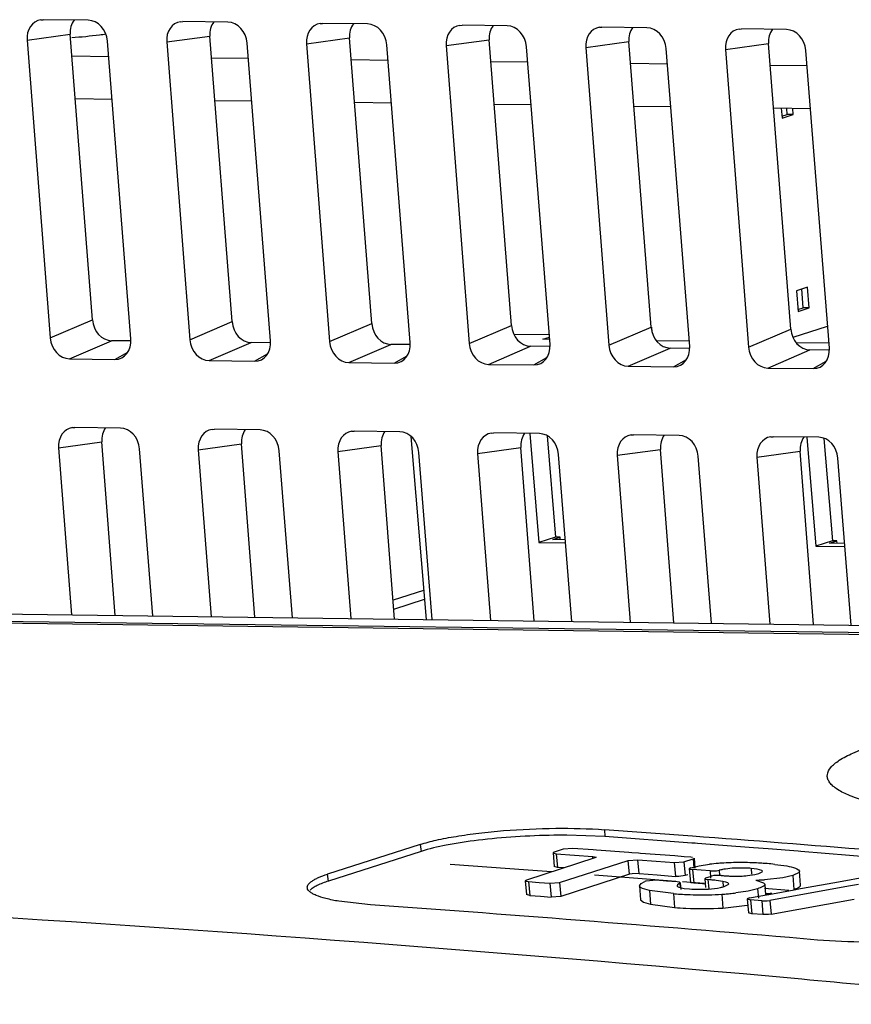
# Model space of a CAD drawing. Header units: inches. Extents: x 0 to 22, y 0 to 17.
# Tile 43 of 55: x 16.709 to 16.879, y 14.534 to 14.735. Entities that reach past the tile are written whole.
import ezdxf

# ---------------------------------------------------------------- set-up
doc = ezdxf.new("R2010")
doc.units = ezdxf.units.IN
doc.header["$LTSCALE"] = 1.21
doc.header["$MEASUREMENT"] = 0
doc.layers.get('0').update_dxf_attribs({"linetype": 'CONTINUOUS'})
for name, color, linetype in [('02___PRT_ALL_AXES', 7, 'CONTINUOUS'), ('03___PRT_ALL_CURVES', 7, 'CONTINUOUS'), ('DRAFT', 7, 'CONTINUOUS')]:
    doc.layers.add(name, color=color, linetype=linetype)

msp = doc.modelspace()

# ---------------------------------------------------------------- linework, layer by layer
at = {"color": 7, "linetype": 'Continuous'}
for p, q in [((16.7132502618, 14.7347222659), (16.7137143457, 14.7347545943)), ((16.7229199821, 14.7346326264), (16.7137143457, 14.7347545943)), ((16.741752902, 14.734344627), (16.7422169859, 14.7343769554)), ((16.7514226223, 14.7342549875), (16.7422169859, 14.7343769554)), ((16.7702555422, 14.733966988), (16.7707196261, 14.7339993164)), ((16.7799252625, 14.7338773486), (16.7707196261, 14.7339993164)), ((16.7987581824, 14.7335893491), (16.7992222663, 14.7336216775)), ((16.8084279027, 14.7334997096), (16.7992222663, 14.7336216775)), ((16.8272608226, 14.7332117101), (16.8277249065, 14.7332440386)), ((16.8369305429, 14.7331220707), (16.8277249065, 14.7332440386)), ((16.8557634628, 14.7328340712), (16.8562275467, 14.7328663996)), ((16.8654331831, 14.7327444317), (16.8562275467, 14.7328663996)), ((16.7104342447, 14.7305922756), (16.7192433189, 14.7317874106)), ((16.7104342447, 14.7305922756), (16.7151386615, 14.6698300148)), ((16.7237545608, 14.6735201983), (16.7192433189, 14.7317874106)), ((16.7316413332, 14.6696113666), (16.7268575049, 14.7303746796)), ((16.7389368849, 14.7302146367), (16.7477459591, 14.7314097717)), ((16.7389368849, 14.7302146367), (16.7436413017, 14.6694523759)), ((16.752257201, 14.6731425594), (16.7477459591, 14.7314097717)), ((16.7674395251, 14.7298369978), (16.7762485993, 14.7310321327)), ((16.7807598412, 14.6727649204), (16.7762485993, 14.7310321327)), ((16.7959421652, 14.7294593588), (16.8047512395, 14.7306544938)), ((16.8092624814, 14.6723872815), (16.8047512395, 14.7306544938)), ((16.8244448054, 14.7290817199), (16.8332538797, 14.7302768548)), ((16.8377651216, 14.6720096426), (16.8332538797, 14.7302768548)), ((16.7601439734, 14.6692337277), (16.7553601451, 14.7299970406)), ((16.7674395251, 14.7298369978), (16.7721439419, 14.669074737)), ((16.7886466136, 14.6688560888), (16.7838627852, 14.7296194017)), ((16.7959421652, 14.7294593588), (16.8006465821, 14.668697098)), ((16.8171492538, 14.6684784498), (16.8123654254, 14.7292417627)), ((16.8244448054, 14.7290817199), (16.8291492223, 14.6683194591)), ((16.845651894, 14.6681008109), (16.8408680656, 14.7288641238)), ((16.8529474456, 14.7287040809), (16.8617565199, 14.7298992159)), ((16.8529474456, 14.7287040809), (16.8576518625, 14.6679418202)), ((16.8662677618, 14.6716320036), (16.8617565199, 14.7298992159)), ((16.8741545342, 14.6677231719), (16.8693707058, 14.7284864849)), ((16.8643450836, 14.7166737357), (16.8645124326, 14.7146545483)), ((16.8655733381, 14.7153989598), (16.8654689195, 14.7166588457)), ((16.8667799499, 14.7153829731), (16.8666755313, 14.716642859)), ((16.8644798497, 14.715047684), (16.8655733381, 14.7153989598)), ((16.8645124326, 14.7146545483), (16.8667799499, 14.7153829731)), ((16.8667799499, 14.7153829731), (16.8655733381, 14.7153989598)), ((16.8696966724, 14.6801906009), (16.8674291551, 14.6794621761)), ((16.8688400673, 14.6759835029), (16.8685226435, 14.6798134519)), ((16.8700466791, 14.6759675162), (16.8696966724, 14.6801906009)), ((16.8674291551, 14.6794621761), (16.8677791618, 14.6752390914)), ((16.867746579, 14.6756322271), (16.8688400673, 14.6759835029)), ((16.8677791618, 14.6752390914), (16.8700466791, 14.6759675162)), ((16.8700466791, 14.6759675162), (16.8688400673, 14.6759835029)), ((16.7151386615, 14.6698300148), (16.7237545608, 14.6735201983)), ((16.7436413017, 14.6694523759), (16.752257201, 14.6731425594)), ((16.7721439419, 14.669074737), (16.7807598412, 14.6727649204)), ((16.8006465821, 14.668697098), (16.8092624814, 14.6723872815)), ((16.8291492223, 14.6683194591), (16.8377651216, 14.6720096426)), ((16.8379955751, 14.6710754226), (16.8379171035, 14.6720222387)), ((16.8668022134, 14.6699683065), (16.8738007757, 14.6722165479)), ((16.8169938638, 14.6704521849), (16.8098027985, 14.6705474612)), ((16.8156915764, 14.6695384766), (16.8170319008, 14.6699690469)), ((16.8576518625, 14.6679418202), (16.8662677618, 14.6716320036)), ((16.7190711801, 14.6655657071), (16.7276870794, 14.6692558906)), ((16.7316359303, 14.6692035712), (16.7276870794, 14.6692558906)), ((16.7475738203, 14.6651880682), (16.7561897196, 14.6688782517)), ((16.7601385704, 14.6688259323), (16.7561897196, 14.6688782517)), ((16.7760764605, 14.6648104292), (16.7846923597, 14.6685006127)), ((16.7886412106, 14.6684482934), (16.7846923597, 14.6685006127)), ((16.8045791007, 14.6644327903), (16.8131949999, 14.6681229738)), ((16.8171438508, 14.6680706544), (16.8131949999, 14.6681229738)), ((16.817067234, 14.6695202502), (16.8156915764, 14.6695384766)), ((16.8455698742, 14.6691426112), (16.8389100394, 14.6692308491)), ((16.8740725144, 14.6687649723), (16.8674126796, 14.6688532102)), ((16.728367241, 14.6654425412), (16.7309667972, 14.6669345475)), ((16.7568698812, 14.6650649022), (16.7594694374, 14.6665569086)), ((16.7853725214, 14.6646872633), (16.7879720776, 14.6661792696)), ((16.8138751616, 14.6643096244), (16.8164747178, 14.6658016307)), ((16.8330817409, 14.6640551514), (16.8416976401, 14.6677453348)), ((16.845646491, 14.6676930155), (16.8416976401, 14.6677453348)), ((16.861584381, 14.6636775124), (16.8702002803, 14.6673676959)), ((16.8741491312, 14.6673153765), (16.8702002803, 14.6673676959)), ((16.7190711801, 14.6655657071), (16.728367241, 14.6654425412)), ((16.7475738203, 14.6651880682), (16.7568698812, 14.6650649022)), ((16.7760764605, 14.6648104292), (16.7853725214, 14.6646872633)), ((16.8045791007, 14.6644327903), (16.8138751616, 14.6643096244)), ((16.8330817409, 14.6640551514), (16.8423778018, 14.6639319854)), ((16.8423778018, 14.6639319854), (16.844977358, 14.6654239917)), ((16.870880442, 14.6635543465), (16.8734799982, 14.6650463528)), ((16.861584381, 14.6636775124), (16.870880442, 14.6635543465)), ((16.7196913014, 14.6515297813), (16.7201553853, 14.6515621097)), ((16.7294697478, 14.6514387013), (16.7201553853, 14.6515621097)), ((16.7481939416, 14.6511521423), (16.7486580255, 14.6511844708)), ((16.757972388, 14.6510610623), (16.7486580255, 14.6511844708)), ((16.7766965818, 14.6507745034), (16.7771606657, 14.6508068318)), ((16.7864750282, 14.6506834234), (16.7771606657, 14.6508068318)), ((16.7887638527, 14.6496869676), (16.7918570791, 14.6123649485)), ((16.8051992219, 14.6503968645), (16.8056633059, 14.6504291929)), ((16.8149776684, 14.6503057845), (16.8056633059, 14.6504291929)), ((16.8130572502, 14.6503312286), (16.8149022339, 14.6280701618)), ((16.8165920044, 14.6498133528), (16.8183035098, 14.629162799)), ((16.8337018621, 14.6500192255), (16.8341659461, 14.6500515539)), ((16.8434803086, 14.6499281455), (16.8341659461, 14.6500515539)), ((16.8622045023, 14.6496415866), (16.8626685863, 14.649673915)), ((16.8719829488, 14.6495505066), (16.8626685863, 14.649673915)), ((16.7168752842, 14.647399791), (16.7256843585, 14.648594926)), ((16.7284243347, 14.6132053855), (16.7256843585, 14.648594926)), ((16.7453779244, 14.6470221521), (16.7541869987, 14.648217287)), ((16.7569269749, 14.6128277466), (16.7541869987, 14.648217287)), ((16.7738805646, 14.6466445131), (16.7826896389, 14.6478396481)), ((16.7854296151, 14.6124501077), (16.7826896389, 14.6478396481)), ((16.869526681, 14.6495830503), (16.8713716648, 14.6273219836)), ((16.8730423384, 14.6492955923), (16.8747729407, 14.6284146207)), ((16.7168752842, 14.647399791), (16.7195135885, 14.6133234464)), ((16.7360901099, 14.6131038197), (16.7334072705, 14.6471807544)), ((16.7453779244, 14.6470221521), (16.7480162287, 14.6129458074)), ((16.7645927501, 14.6127261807), (16.7619099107, 14.6468031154)), ((16.7738805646, 14.6466445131), (16.7765188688, 14.6125681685)), ((16.7930953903, 14.6123485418), (16.7904125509, 14.6464254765)), ((16.8023832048, 14.6462668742), (16.8111922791, 14.6474620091)), ((16.8023832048, 14.6462668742), (16.805021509, 14.6121905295)), ((16.8139322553, 14.6120724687), (16.8111922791, 14.6474620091)), ((16.8215980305, 14.6119709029), (16.8189151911, 14.6460478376)), ((16.830885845, 14.6458892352), (16.8396949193, 14.6470843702)), ((16.830885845, 14.6458892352), (16.8335241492, 14.6118128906)), ((16.8424348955, 14.6116948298), (16.8396949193, 14.6470843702)), ((16.8501006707, 14.6115932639), (16.8474178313, 14.6456701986)), ((16.8593884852, 14.6455115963), (16.8681975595, 14.6467067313)), ((16.8709375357, 14.6113171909), (16.8681975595, 14.6467067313)), ((16.8593884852, 14.6455115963), (16.8620267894, 14.6114352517)), ((16.8786033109, 14.611215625), (16.8759204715, 14.6452925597)), ((16.8183035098, 14.629162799), (16.8149022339, 14.6280701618)), ((16.8149022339, 14.6280701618), (16.8203362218, 14.6279981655)), ((16.8176967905, 14.6286651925), (16.8192084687, 14.629150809)), ((16.8202864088, 14.6286308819), (16.8176967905, 14.6286651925)), ((16.8192084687, 14.629150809), (16.8183035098, 14.629162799)), ((16.8192504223, 14.628644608), (16.8192084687, 14.629150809)), ((16.8747729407, 14.6284146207), (16.8713716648, 14.6273219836)), ((16.8741662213, 14.6279170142), (16.8756778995, 14.6284026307)), ((16.8772916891, 14.627875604), (16.8741662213, 14.6279170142)), ((16.8756778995, 14.6284026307), (16.8747729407, 14.6284146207)), ((16.8757198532, 14.6278964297), (16.8756778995, 14.6284026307)), ((16.8713716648, 14.6273219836), (16.8773415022, 14.6272428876)), ((16.9190505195, 14.6091866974), (16.4273840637, 14.6155807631)), ((16.4289725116, 14.6171728), (16.9196792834, 14.6106712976)), ((16.4282907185, 14.6152804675), (16.8985950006, 14.6091418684)), ((16.8282769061, 14.5694853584), (16.8283540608, 14.5680631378)), ((16.8462140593, 14.5681603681), (16.8282769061, 14.5694853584)), ((16.8283540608, 14.5680631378), (16.8205590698, 14.5683428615)), ((16.8461085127, 14.5667517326), (16.8283540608, 14.5680631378)), ((16.7906481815, 14.5664694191), (16.7717522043, 14.5603992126)), ((16.7906481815, 14.5664694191), (16.7908287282, 14.5650558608)), ((16.8198591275, 14.5655226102), (16.8179841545, 14.5649202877)), ((16.8218275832, 14.5656769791), (16.8198591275, 14.5655226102)), ((16.8259623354, 14.5653735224), (16.8218275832, 14.5656769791)), ((16.8266454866, 14.5653231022), (16.8259623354, 14.5653735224)), ((16.8332347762, 14.5648326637), (16.8266454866, 14.5653231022)), ((16.8467922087, 14.5667001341), (16.8461085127, 14.5667517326)), ((16.8472346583, 14.566666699), (16.8467922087, 14.5667001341)), ((16.8524205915, 14.5662722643), (16.8472346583, 14.566666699)), ((16.8586513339, 14.5657921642), (16.8524205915, 14.5662722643)), ((16.8616799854, 14.5655563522), (16.8586513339, 14.5657921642)), ((16.8678166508, 14.5650736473), (16.8616799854, 14.5655563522)), ((16.7908287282, 14.5650558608), (16.7719327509, 14.5589856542)), ((16.8263209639, 14.5637090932), (16.8123233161, 14.5592124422)), ((16.8177679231, 14.5647747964), (16.8179425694, 14.5646638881)), ((16.8179841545, 14.5649202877), (16.8177680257, 14.5647748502)), ((16.8177680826, 14.5647741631), (16.8180017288, 14.5619550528)), ((16.8179425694, 14.5646638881), (16.818440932, 14.56458904)), ((16.818440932, 14.56458904), (16.81867458, 14.561769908)), ((16.818440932, 14.56458904), (16.8221524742, 14.5643167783)), ((16.8221524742, 14.5643167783), (16.8258640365, 14.5640421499)), ((16.8259027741, 14.5635747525), (16.8258640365, 14.5640421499)), ((16.8258640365, 14.5640421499), (16.8265371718, 14.5638548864)), ((16.8265370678, 14.5638548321), (16.8263209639, 14.5637090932)), ((16.8331138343, 14.5631989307), (16.835082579, 14.563349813)), ((16.8338607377, 14.5647856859), (16.8332347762, 14.5648326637)), ((16.8351841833, 14.5646861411), (16.8338607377, 14.5647856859)), ((16.8353162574, 14.5605303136), (16.835082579, 14.563349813)), ((16.835082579, 14.563349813), (16.8387950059, 14.5630668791)), ((16.8356299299, 14.5646525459), (16.8351841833, 14.5646861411)), ((16.8426092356, 14.5641220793), (16.8356299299, 14.5646525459)), ((16.8445555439, 14.5639726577), (16.8426092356, 14.5641220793)), ((16.8444763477, 14.5629306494), (16.8463513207, 14.563532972)), ((16.8458941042, 14.5638695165), (16.8445555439, 14.5639726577)), ((16.8462377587, 14.5638274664), (16.8458941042, 14.5638695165)), ((16.8463513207, 14.563532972), (16.8465673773, 14.5636792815)), ((16.8463513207, 14.563532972), (16.8465088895, 14.5616317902)), ((16.8465673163, 14.5636800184), (16.8467355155, 14.5616505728)), ((16.8683643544, 14.5650302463), (16.8678166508, 14.5650736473)), ((16.8853028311, 14.5636621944), (16.8683643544, 14.5650302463)), ((16.81867458, 14.561769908), (16.8180015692, 14.5619556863)), ((16.8199851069, 14.5616740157), (16.81867458, 14.561769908)), ((16.8191161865, 14.5587022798), (16.8331138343, 14.5631989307)), ((16.8333475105, 14.5603794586), (16.8331138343, 14.5631989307)), ((16.8387950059, 14.5630668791), (16.842507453, 14.5627815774)), ((16.842507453, 14.5627815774), (16.8444763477, 14.5629306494)), ((16.842507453, 14.5627815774), (16.8427411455, 14.5599619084)), ((16.8444763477, 14.5629306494), (16.8447100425, 14.5601109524)), ((16.8458745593, 14.5617268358), (16.8455745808, 14.5615559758)), ((16.8455745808, 14.5615559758), (16.8457216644, 14.5614514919)), ((16.8455749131, 14.5615543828), (16.8458086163, 14.5587345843)), ((16.8457216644, 14.5614514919), (16.846248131, 14.5613648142)), ((16.8458745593, 14.5617268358), (16.8476049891, 14.5621121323)), ((16.846248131, 14.5613648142), (16.8464818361, 14.5585449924)), ((16.8480266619, 14.5612252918), (16.846248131, 14.5613648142)), ((16.8476049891, 14.5621121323), (16.8496973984, 14.5624283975)), ((16.8543251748, 14.5616188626), (16.8529289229, 14.561456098)), ((16.8570346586, 14.5616612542), (16.8543251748, 14.5616188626)), ((16.8581829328, 14.5615919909), (16.8582794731, 14.5604271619)), ((16.85945743, 14.5614398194), (16.8581829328, 14.5615919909)), ((16.860347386, 14.5611805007), (16.85945743, 14.5614398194)), ((16.867266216, 14.5616189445), (16.867531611, 14.5615029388)), ((16.867531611, 14.5615029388), (16.8678853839, 14.5612738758)), ((16.7719327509, 14.5589856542), (16.7717522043, 14.5603992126)), ((16.8333475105, 14.5603794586), (16.8193498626, 14.5558828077)), ((16.8338879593, 14.5604885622), (16.8333475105, 14.5603794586)), ((16.8353162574, 14.5605303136), (16.8338879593, 14.5604885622)), ((16.8353162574, 14.5605303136), (16.8390287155, 14.5602472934)), ((16.8390287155, 14.5602472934), (16.8427411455, 14.5599619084)), ((16.8434494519, 14.5599476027), (16.8427411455, 14.5599619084)), ((16.8447100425, 14.5601109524), (16.8434494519, 14.5599476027)), ((16.8453050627, 14.5603020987), (16.8447100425, 14.5601109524)), ((16.8498051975, 14.5610852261), (16.8480266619, 14.5612252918)), ((16.8487166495, 14.5594815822), (16.8488857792, 14.559369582)), ((16.8489327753, 14.5596283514), (16.8487167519, 14.5594816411)), ((16.8487168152, 14.559480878), (16.8488666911, 14.557672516)), ((16.8488857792, 14.559369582), (16.8493902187, 14.5592890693)), ((16.8489327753, 14.5596283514), (16.8500765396, 14.559995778)), ((16.8493902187, 14.5592890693), (16.8495324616, 14.5574092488)), ((16.8498051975, 14.5610852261), (16.8511184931, 14.5611099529)), ((16.8498051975, 14.5610852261), (16.8499298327, 14.5595814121)), ((16.8506147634, 14.5601039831), (16.8500765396, 14.559995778)), ((16.8513372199, 14.5601578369), (16.8506147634, 14.5601039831)), ((16.8511184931, 14.5611099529), (16.8516602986, 14.5612000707)), ((16.8520456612, 14.5601421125), (16.8513372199, 14.5601578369)), ((16.8516602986, 14.5612000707), (16.851747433, 14.5601487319)), ((16.8574536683, 14.560121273), (16.8589157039, 14.5603338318)), ((16.8589157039, 14.5603338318), (16.8597859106, 14.5605520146)), ((16.8597859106, 14.5605520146), (16.8604511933, 14.560871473)), ((16.8605106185, 14.5610022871), (16.860347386, 14.5611805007)), ((16.8604511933, 14.560871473), (16.8605073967, 14.5610018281)), ((16.8646964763, 14.5596629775), (16.8609245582, 14.5592728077)), ((16.8666763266, 14.5601224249), (16.8646964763, 14.5596629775)), ((16.8679633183, 14.5607808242), (16.8666763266, 14.5601224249)), ((16.8666763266, 14.5601224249), (16.8669100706, 14.5573021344)), ((16.8678853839, 14.5612738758), (16.8680409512, 14.5610105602)), ((16.8680409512, 14.5610105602), (16.8679633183, 14.5607808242)), ((16.8682770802, 14.558190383), (16.8680433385, 14.561010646)), ((16.8760048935, 14.5588624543), (16.881907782, 14.5599348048)), ((16.8121071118, 14.5590666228), (16.8122813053, 14.5589551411)), ((16.8123233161, 14.5592124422), (16.8121072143, 14.5590666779)), ((16.8121072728, 14.5590659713), (16.8123409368, 14.5562466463)), ((16.8122813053, 14.5589551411), (16.8127802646, 14.5588791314)), ((16.8127802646, 14.5588791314), (16.8130139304, 14.556059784)), ((16.8127802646, 14.5588791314), (16.8149638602, 14.5587155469)), ((16.8149638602, 14.5587155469), (16.8171474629, 14.5585511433)), ((16.8171474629, 14.5585511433), (16.8191161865, 14.5587022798)), ((16.8171474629, 14.5585511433), (16.8173811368, 14.5557316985)), ((16.8191161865, 14.5587022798), (16.8193498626, 14.5558828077)), ((16.8354138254, 14.5579949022), (16.8357350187, 14.5584890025)), ((16.8354138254, 14.5579949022), (16.83564753, 14.5551750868)), ((16.8356363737, 14.5577129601), (16.8354138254, 14.5579949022)), ((16.8360191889, 14.5574943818), (16.8356363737, 14.5577129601)), ((16.8357350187, 14.5584890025), (16.8365215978, 14.5588895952)), ((16.8374336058, 14.5570770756), (16.8360191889, 14.5574943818)), ((16.8388273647, 14.5591678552), (16.8368032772, 14.5590006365)), ((16.8409497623, 14.5590014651), (16.8388273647, 14.5591678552)), ((16.8430721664, 14.558834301), (16.8409497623, 14.5590014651)), ((16.8435343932, 14.5587659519), (16.8430721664, 14.558834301)), ((16.8431491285, 14.5582073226), (16.8430835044, 14.5580397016)), ((16.8436448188, 14.5585403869), (16.8431491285, 14.5582073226)), ((16.8437453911, 14.5586422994), (16.8435343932, 14.5587659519)), ((16.8436448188, 14.5585403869), (16.8437455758, 14.5586424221)), ((16.8436448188, 14.5585403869), (16.8437172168, 14.5576668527)), ((16.8437455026, 14.558643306), (16.8438603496, 14.5572575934)), ((16.8445246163, 14.5575121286), (16.8455888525, 14.5574008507)), ((16.8459553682, 14.5586316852), (16.8458082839, 14.5587361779)), ((16.8464818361, 14.5585449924), (16.8459553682, 14.5586316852)), ((16.848260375, 14.5584054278), (16.8464818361, 14.5585449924)), ((16.8488095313, 14.558362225), (16.848260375, 14.5584054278)), ((16.8495140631, 14.5573796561), (16.8513496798, 14.5575818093)), ((16.8523906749, 14.5589407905), (16.8510492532, 14.5591285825)), ((16.8513496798, 14.5575818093), (16.851938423, 14.5576929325)), ((16.8523058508, 14.5577799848), (16.8527068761, 14.5578956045)), ((16.8523906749, 14.5589407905), (16.8524788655, 14.5578767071)), ((16.8530522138, 14.5587946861), (16.8523906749, 14.5589407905)), ((16.8527068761, 14.5578956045), (16.8535373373, 14.5582799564)), ((16.8534470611, 14.5586435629), (16.8530522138, 14.5587946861)), ((16.8536182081, 14.558447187), (16.8534470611, 14.5586435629)), ((16.8535373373, 14.5582799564), (16.8536182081, 14.558447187)), ((16.8595204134, 14.5574402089), (16.8575880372, 14.5569518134)), ((16.8591736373, 14.5591987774), (16.8607486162, 14.5586261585)), ((16.8595204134, 14.5574402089), (16.8596778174, 14.5555410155)), ((16.8607486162, 14.5586261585), (16.8609582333, 14.558380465)), ((16.8609623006, 14.5583086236), (16.8611404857, 14.5561586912)), ((16.8780592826, 14.5579546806), (16.8620204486, 14.5550410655)), ((16.866959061, 14.5572177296), (16.8682674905, 14.5574557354)), ((16.8682674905, 14.5574557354), (16.8686761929, 14.5575300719)), ((16.8686761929, 14.5575300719), (16.8760048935, 14.5588624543)), ((16.8801130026, 14.558327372), (16.8780592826, 14.5579546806)), ((16.8130139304, 14.556059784), (16.8123407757, 14.556247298)), ((16.8130139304, 14.556059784), (16.8151975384, 14.5558961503)), ((16.8151975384, 14.5558961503), (16.8173811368, 14.5557316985)), ((16.8193498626, 14.5558828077), (16.8173811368, 14.5557316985)), ((16.8374336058, 14.5570770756), (16.837667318, 14.554257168)), ((16.8423545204, 14.556434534), (16.8374336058, 14.5570770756)), ((16.8423545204, 14.556434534), (16.8425882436, 14.5536144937)), ((16.852192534, 14.5563157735), (16.8524262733, 14.5534955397)), ((16.8575880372, 14.5569518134), (16.8550939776, 14.5565682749)), ((16.8575127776, 14.5554609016), (16.8574011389, 14.5553531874)), ((16.8574011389, 14.5553531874), (16.8580748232, 14.5551576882)), ((16.8574011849, 14.5553523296), (16.857634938, 14.5525319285)), ((16.8579127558, 14.5555712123), (16.8575127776, 14.5554609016)), ((16.8579127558, 14.5555712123), (16.8597722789, 14.5559098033)), ((16.8597722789, 14.5559098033), (16.8601626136, 14.5559808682)), ((16.8601626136, 14.5559808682), (16.8613467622, 14.5561964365)), ((16.8613467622, 14.5561964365), (16.8617953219, 14.5562780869)), ((16.8617953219, 14.5562780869), (16.866959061, 14.5572177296)), ((16.862254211, 14.552220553), (16.8792027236, 14.5552991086)), ((16.7805385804, 14.5541497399), (16.7740805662, 14.5548780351)), ((16.8356475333, 14.5551750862), (16.8362599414, 14.5546713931)), ((16.8362599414, 14.5546713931), (16.8376673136, 14.5542571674)), ((16.8376673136, 14.5542571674), (16.8425882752, 14.5536144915)), ((16.8524259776, 14.5534955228), (16.8573850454, 14.5540489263)), ((16.8580748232, 14.5551576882), (16.8583085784, 14.5523372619)), ((16.8603466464, 14.5549696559), (16.8580748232, 14.5551576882)), ((16.8603466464, 14.5549696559), (16.8605804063, 14.5521491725)), ((16.8603466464, 14.5549696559), (16.860906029, 14.5549496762)), ((16.8614981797, 14.5549750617), (16.8620204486, 14.5550410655)), ((16.8620204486, 14.5550410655), (16.862254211, 14.552220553)), ((16.8583085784, 14.5523372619), (16.8576348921, 14.5525327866)), ((16.8605804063, 14.5521491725), (16.8583085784, 14.5523372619)), ((16.8617319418, 14.5521545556), (16.8605804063, 14.5521491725)), ((16.862254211, 14.552220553), (16.8617319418, 14.5521545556))]:
    msp.add_line(p, q, dxfattribs=at)
at = {"color": 3, "linetype": 'Continuous'}
msp.add_line((16.7852706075, 14.6145038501), (16.7915135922, 14.6165093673), dxfattribs=at)
at = {"color": 7, "linetype": 'Continuous'}
for centre, radius, start, end in [((16.7115115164, 14.8412517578), 0.1104335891, 274.1774189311, 277.1342973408), ((16.7130638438, 14.8286192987), 0.09770614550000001, 277.1510599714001, 277.9322094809), ((16.8198256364, 14.4212499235), 0.1470947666, 89.7143147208, 90.73126140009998), ((16.410297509, 8.7894050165), 5.7951735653, 84.9625920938, 85.6861012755), ((16.3470110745, 8.8473556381), 5.715446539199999, 84.76484222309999, 92.4352834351), ((16.8549077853, 14.5189533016), 0.04378620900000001, 94.44289860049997, 96.834166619), ((16.8555634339, 14.511348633), 0.05141885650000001, 93.8058412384, 94.51485836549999), ((16.8550706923, 14.5475027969), 0.014115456, 102.6001131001, 103.9814093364), ((16.8551447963, 14.5471663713), 0.0144599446, 101.0451180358, 102.5958720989), ((16.8558514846, 14.5068313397), 0.0559453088, 91.78529340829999, 93.7931187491), ((16.855321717, 14.5462456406), 0.0153975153, 98.94007176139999, 101.0348779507), ((16.8560288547, 14.5008260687), 0.0619531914, 88.2486945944, 91.77622506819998), ((16.855847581, 14.5324285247), 0.0292568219, 85.42163878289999, 87.6746207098), ((16.8558998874, 14.4944858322), 0.0682944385, 86.80387710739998, 88.3031079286), ((16.8557438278, 14.4914901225), 0.0712941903, 86.0684305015, 86.81288272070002), ((16.8556334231, 14.4898842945), 0.0729038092, 85.4317843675, 86.0683980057), ((16.8561260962, 14.4957060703), 0.06706129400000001, 84.0738048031, 85.45521754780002), ((16.8438431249, 14.4920054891), 0.0675115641, 84.7525178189, 85.2877461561), ((16.8574113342, 14.6253396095), 0.0654180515, 265.2957862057, 266.0869214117), ((16.855906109, 14.6030194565), 0.0430472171, 266.0583334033, 267.1340618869), ((16.8551184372, 14.5871553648), 0.0271635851, 267.1203403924, 268.8037555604), ((16.855010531, 14.5834830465), 0.0234898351, 268.8798970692, 272.4385538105), ((16.8550092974, 14.5833546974), 0.0233616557, 272.4549697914, 276.0059503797), ((16.8575391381, 14.619179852), 0.0600026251, 272.2153567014, 273.2344142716), ((16.8404684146, 14.5492904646), 0.0103788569, 110.6791848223, 112.3506995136), ((16.8476734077, 14.5835175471), 0.0261997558, 265.4364998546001, 269.5937882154), ((16.8476740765, 14.5847220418), 0.0274042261, 269.6102439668, 273.8498747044), ((16.8458614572, 14.5135064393), 0.0459161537, 83.5126345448, 84.8067269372), ((16.849963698, 14.5668467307), 0.0093643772, 282.1737092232, 284.4842008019), ((16.8571233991, 14.6295602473), 0.0703913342, 271.6690493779, 272.2268884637), ((16.848684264, 14.6356666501), 0.0794845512, 265.4324204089, 265.8700113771), ((16.8484684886, 14.6325680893), 0.0763784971, 265.8640538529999, 267.0700035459), ((16.848266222, 14.6282584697), 0.07206417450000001, 267.0554637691, 268.9416907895), ((16.8481984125, 14.6237340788), 0.0675393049, 268.9283149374, 271.1035297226), ((16.8482722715, 14.6201632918), 0.0639677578, 271.0989837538, 273.5135722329), ((16.8482865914, 14.6197477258), 0.0635520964, 273.5236470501, 274.1223115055), ((16.8487675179, 14.613189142), 0.0569759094, 274.1140524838, 275.0972684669), ((16.8498096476, 14.6018464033), 0.0455854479, 275.0592574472, 276.6567742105), ((16.8584927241, 14.6038706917), 0.0474929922, 273.1829254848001, 274.7489906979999), ((16.3576155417, 8.5993924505), 5.9697569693, 85.0593784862, 85.9375196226), ((16.8608750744, 14.5625907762), 0.0076411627, 270.2321075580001, 274.6774279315), ((16.3426983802, 8.785190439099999), 5.7777460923, 84.24881896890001, 84.7785021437)]:
    msp.add_arc(centre, radius, start, end, dxfattribs=at)
for centre, major_axis, ratio, start_param, end_param in [((16.7140704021, 14.7305119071), (-0.0013238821, 0.004098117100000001), 0.8302538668, -0.1443268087, 1.2898103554), ((16.7228794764, 14.731707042), (-0.0013238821, 0.004098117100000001), 0.8302538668, 6.8144092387, 7.5729956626), ((16.7232263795, 14.7303905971), (-0.0011868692, 0.0041246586), 0.8359218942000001, -1.8106004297, -0.2474002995), ((16.7425730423, 14.7301342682), (-0.0013238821, 0.004098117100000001), 0.8302538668, -0.1443268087, 1.2898103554), ((16.7513821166, 14.7313294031), (-0.0013238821, 0.004098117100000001), 0.8302538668, 6.8144092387, 7.5729956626), ((16.7517290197, 14.7300129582), (-0.0011868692, 0.0041246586), 0.8359218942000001, -1.8106004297, -0.2474002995), ((16.7710756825, 14.7297566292), (-0.0013238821, 0.004098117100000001), 0.8302538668, -0.1443268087, 1.2898103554), ((16.7798847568, 14.7309517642), (-0.0013238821, 0.004098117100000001), 0.8302538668, 6.8144092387, 7.5729956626), ((16.7802316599, 14.7296353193), (-0.0011868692, 0.0041246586), 0.8359218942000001, -1.8106004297, -0.2474002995), ((16.7995783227, 14.7293789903), (-0.0013238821, 0.004098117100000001), 0.8302538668, -0.1443268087, 1.2898103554), ((16.808387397, 14.7305741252), (-0.0013238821, 0.004098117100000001), 0.8302538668, 6.8144092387, 7.5729956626), ((16.8087343, 14.7292576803), (-0.0011868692, 0.0041246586), 0.8359218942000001, -1.8106004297, -0.2474002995), ((16.8280809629, 14.7290013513), (-0.0013238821, 0.004098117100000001), 0.8302538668, -0.1443268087, 1.2898103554), ((16.8368900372, 14.7301964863), (-0.0013238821, 0.004098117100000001), 0.8302538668, 6.8144092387, 7.5729956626), ((16.8372369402, 14.7288800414), (-0.0011868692, 0.0041246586), 0.8359218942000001, -1.8106004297, -0.2474002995), ((16.8565836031, 14.7286237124), (-0.0013238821, 0.004098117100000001), 0.8302538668, -0.1443268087, 1.2898103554), ((16.8653926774, 14.7298188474), (-0.0013238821, 0.004098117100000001), 0.8302538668, 6.8144092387, 7.5729956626), ((16.8657395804, 14.7285024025), (-0.0011868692, 0.0041246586), 0.8359218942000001, -1.8106004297, -0.2474002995), ((16.7273857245, 14.6735043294), (-0.0011646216, 0.0041358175), 0.8353915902, 1.3360207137, 2.8992208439), ((16.7558883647, 14.6731266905), (-0.0011646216, 0.0041358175), 0.8353915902, 1.3360207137, 2.8992208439), ((16.7843910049, 14.6727490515), (-0.0011646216, 0.0041358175), 0.8353915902, 1.3360207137, 2.8992208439), ((16.8128936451, 14.6723714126), (-0.0011646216, 0.0041358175), 0.8353915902, 1.3360207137, 2.8992208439), ((16.8413962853, 14.6719937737), (-0.0011646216, 0.0041358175), 0.8353915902, 1.3360207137, 2.8992208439), ((16.7187698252, 14.6698141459), (-0.0011646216, 0.0041358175), 0.8353915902, 1.3360207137, 2.8992208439), ((16.8698989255, 14.6716161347), (-0.0011646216, 0.0041358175), 0.8353915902, 1.3360207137, 2.8992208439), ((16.7280051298, 14.669691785), (-0.0013317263, 0.0041037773), 0.8285182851, -3.4155747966, -1.8523746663), ((16.7472724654, 14.669436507), (-0.0011646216, 0.0041358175), 0.8353915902, 1.3360207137, 2.8992208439), ((16.75650777, 14.669314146), (-0.0013317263, 0.0041037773), 0.8285182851, -3.4155747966, -1.8523746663), ((16.7757751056, 14.6690588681), (-0.0011646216, 0.0041358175), 0.8353915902, 1.3360207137, 2.8992208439), ((16.7850104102, 14.6689365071), (-0.0013317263, 0.0041037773), 0.8285182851, -3.4155747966, -1.8523746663), ((16.8042777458, 14.6686812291), (-0.0011646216, 0.0041358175), 0.8353915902, 1.3360207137, 2.8992208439), ((16.8135130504, 14.6685588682), (-0.0013317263, 0.0041037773), 0.8285182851, -3.4155747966, -1.8523746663), ((16.832780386, 14.6683035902), (-0.0011646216, 0.0041358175), 0.8353915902, 1.3360207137, 2.8992208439), ((16.8420156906, 14.6681812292), (-0.0013317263, 0.0041037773), 0.8285182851, -3.4155747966, -1.8523746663), ((16.8612830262, 14.6679259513), (-0.0011646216, 0.0041358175), 0.8353915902, 1.3360207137, 2.8992208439), ((16.8705183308, 14.6678035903), (-0.0013317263, 0.0041037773), 0.8285182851, -3.4155747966, -1.8523746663), ((16.7205114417, 14.6473194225), (-0.0013238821, 0.004098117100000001), 0.8302538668, -0.1443268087, 1.2898103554), ((16.729320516, 14.6485145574), (-0.0013238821, 0.004098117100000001), 0.8302538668, 6.8144092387, 7.5729956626), ((16.7297761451, 14.647196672), (-0.0011868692, 0.0041246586), 0.8359218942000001, -1.8106004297, -0.2474002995), ((16.7490140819, 14.6469417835), (-0.0013238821, 0.004098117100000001), 0.8302538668, -0.1443268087, 1.2898103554), ((16.7578231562, 14.6481369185), (-0.0013238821, 0.004098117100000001), 0.8302538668, 6.8144092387, 7.5729956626), ((16.7582787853, 14.646819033), (-0.0011868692, 0.0041246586), 0.8359218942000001, -1.8106004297, -0.2474002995), ((16.7775167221, 14.6465641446), (-0.0013238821, 0.004098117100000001), 0.8302538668, -0.1443268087, 1.2898103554), ((16.7863257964, 14.6477592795), (-0.0013238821, 0.004098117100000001), 0.8302538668, 6.8144092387, 7.5729956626), ((16.7867814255, 14.6464413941), (-0.0011868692, 0.0041246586), 0.8359218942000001, -1.8106004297, -0.2474002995), ((16.8060193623, 14.6461865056), (-0.0013238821, 0.004098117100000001), 0.8302538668, -0.1443268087, 1.2898103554), ((16.8148284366, 14.6473816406), (-0.0013238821, 0.004098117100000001), 0.8302538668, 6.8144092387, 7.5729956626), ((16.8152840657, 14.6460637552), (-0.0011868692, 0.0041246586), 0.8359218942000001, -1.8106004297, -0.2474002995), ((16.8345220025, 14.6458088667), (-0.0013238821, 0.004098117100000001), 0.8302538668, -0.1443268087, 1.2898103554), ((16.8433310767, 14.6470040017), (-0.0013238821, 0.004098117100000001), 0.8302538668, 6.8144092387, 7.5729956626), ((16.8437867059, 14.6456861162), (-0.0011868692, 0.0041246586), 0.8359218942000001, -1.8106004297, -0.2474002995), ((16.8630246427, 14.6454312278), (-0.0013238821, 0.004098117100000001), 0.8302538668, -0.1443268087, 1.2898103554), ((16.8718337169, 14.6466263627), (-0.0013238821, 0.004098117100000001), 0.8302538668, 6.8144092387, 7.5729956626), ((16.8722893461, 14.6453084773), (-0.0011868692, 0.0041246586), 0.8359218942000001, -1.8106004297, -0.2474002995)]:
    msp.add_ellipse(centre, major_axis=major_axis, ratio=ratio, start_param=start_param, end_param=end_param, dxfattribs=at)
for points, knots in [([(16.8910212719, 14.5733331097), (16.8892729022, 14.5736073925), (16.8860532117, 14.5741832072), (16.8816898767, 14.5752371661), (16.878237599, 14.5763987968), (16.8759755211, 14.5775110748), (16.8747193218, 14.5784954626), (16.8741095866, 14.5791994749), (16.8737608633, 14.5799392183), (16.8736809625, 14.5810068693), (16.8742785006, 14.5820629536), (16.8752165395, 14.582963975), (16.8766876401, 14.5840289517), (16.8791957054, 14.5852854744), (16.8829450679, 14.5866783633), (16.8875915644, 14.5880141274), (16.8930594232, 14.5892738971), (16.8992607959, 14.5904302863), (16.908666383, 14.5918525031), (16.9160285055, 14.592627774), (16.9210947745, 14.5930435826)], [0, 0, 0, 0, 0.07606440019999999, 0.1405243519, 0.1927097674, 0.2325003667, 0.2480162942, 0.2610225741, 0.272190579, 0.2825810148, 0.3058603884, 0.3208714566, 0.3387071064, 0.3835679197, 0.4409448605, 0.5104571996, 0.5912039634, 0.6820341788, 0.7815184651, 1, 1, 1, 1]), ([(16.7906481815, 14.5664694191), (16.7917240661, 14.5668150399), (16.7941531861, 14.5674338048), (16.7981467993, 14.5681885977), (16.8027360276, 14.5688294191), (16.8095150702, 14.5694961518), (16.818084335, 14.5698691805), (16.8249639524, 14.5697249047), (16.8282769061, 14.5694853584)], [0, 0, 0, 0, 0.0894403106, 0.1980848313, 0.3215949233, 0.4560551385, 0.7371011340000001, 1, 1, 1, 1]), ([(16.8179483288, 14.5683327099), (16.815324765, 14.5682994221), (16.810175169, 14.5681005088), (16.8028243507, 14.5674409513), (16.7963899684, 14.5664717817), (16.7924984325, 14.5655922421), (16.7908287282, 14.5650558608)], [0, 0, 0, 0, 0.2873980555, 0.5642328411, 0.8079017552, 1, 1, 1, 1]), ([(16.8630499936, 14.5624089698), (16.863867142, 14.5623230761), (16.8652847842, 14.5621390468), (16.8666975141, 14.5618410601), (16.867266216, 14.5616189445)], [0, 0, 0, 0, 0.5737025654, 1, 1, 1, 1]), ([(16.7676291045, 14.5576040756), (16.7675970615, 14.5578431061), (16.7677461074, 14.5582600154), (16.7681500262, 14.5586883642), (16.7686133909, 14.5590424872), (16.7692127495, 14.5593911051), (16.7702569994, 14.5598867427), (16.7711292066, 14.5601990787), (16.7717522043, 14.5603992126)], [0, 0, 0, 0, 0.1381916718, 0.2281806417, 0.3382601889, 0.4704349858, 0.6250495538, 1, 1, 1, 1]), ([(16.7740805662, 14.5548780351), (16.7731802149, 14.5550293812), (16.771595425, 14.5553469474), (16.7697857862, 14.5558907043), (16.7687046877, 14.5564072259), (16.7680426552, 14.5568384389), (16.7676703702, 14.557296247), (16.7676291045, 14.5576040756)], [0, 0, 0, 0, 0.3781742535, 0.6688055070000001, 0.7807197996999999, 0.8713512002, 1, 1, 1, 1]), ([(16.7719327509, 14.5589856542), (16.771142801, 14.5587318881), (16.7700616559, 14.5583387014), (16.7688411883, 14.5576680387), (16.7683926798, 14.5573224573), (16.7682211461, 14.5571447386)], [0, 0, 0, 0, 0.5965889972, 0.8224005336, 1, 1, 1, 1]), ([(16.8430835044, 14.5580397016), (16.8430884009, 14.5579777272), (16.8432107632, 14.5578329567), (16.8437015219, 14.5576404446), (16.8441676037, 14.5575611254), (16.8445246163, 14.5575121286)], [0, 0, 0, 0, 0.1175791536, 0.3184432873, 1, 1, 1, 1]), ([(16.8609623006, 14.5583086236), (16.860951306, 14.5582255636), (16.860826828, 14.5580420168), (16.8603462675, 14.5577216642), (16.8598739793, 14.5575537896), (16.8595204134, 14.5574402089)], [0, 0, 0, 0, 0.1450966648, 0.3568818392, 1, 1, 1, 1]), ([(16.8669100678, 14.5573021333), (16.8671084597, 14.5573658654), (16.867466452, 14.5574958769), (16.8679490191, 14.5577166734), (16.868290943, 14.5580024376), (16.8682767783, 14.558190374)], [0, 0, 0, 0, 0.3714955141, 0.6639962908, 1, 1, 1, 1]), ([(16.8425882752, 14.5536144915), (16.8433454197, 14.5535539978), (16.8466191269, 14.5533391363), (16.8499094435, 14.5533404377), (16.8524259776, 14.5534955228)], [0, 0, 0, 0, 0.2315112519, 1, 1, 1, 1]), ([(16.9088530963, 14.5495073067), (16.9077929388, 14.5491667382), (16.9053995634, 14.5485656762), (16.9014630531, 14.5478546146), (16.8969426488, 14.5472706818), (16.8902602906, 14.5466910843), (16.8818054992, 14.5464472), (16.8750202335, 14.5466860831), (16.8717506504, 14.54696871)], [0, 0, 0, 0, 0.0894333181, 0.197839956, 0.3211791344, 0.4553644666, 0.7364207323, 1, 1, 1, 1])]:
    msp.add_open_spline(points, degree=3, knots=knots, dxfattribs=at)
msp.add_open_spline([(16.8609582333, 14.558380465), (16.8609639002, 14.5583571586), (16.8609654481, 14.5583324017), (16.8609623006, 14.5583086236)], degree=3, dxfattribs=at)
at = {"layer": '02___PRT_ALL_AXES', "color": 7, "linetype": 'Continuous'}
for p, q in [((16.7271066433, 14.7272101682), (16.7195899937, 14.7273097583)), ((16.7556092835, 14.7268325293), (16.7480926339, 14.7269321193)), ((16.7841119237, 14.7264548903), (16.7765952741, 14.7265544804)), ((16.8126145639, 14.7260772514), (16.8050979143, 14.7261768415)), ((16.8411172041, 14.7256996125), (16.8336005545, 14.7257992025)), ((16.8696198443, 14.7253219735), (16.8621031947, 14.7254215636)), ((16.7277937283, 14.7184829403), (16.7202656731, 14.7185826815)), ((16.7562963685, 14.7181053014), (16.7487683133, 14.7182050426)), ((16.7847990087, 14.7177276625), (16.7772709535, 14.7178274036)), ((16.8133016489, 14.7173500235), (16.8057735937, 14.7174497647)), ((16.8418042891, 14.7169723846), (16.8342762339, 14.7170721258)), ((16.8703069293, 14.7165947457), (16.8627788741, 14.7166944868))]:
    msp.add_line(p, q, dxfattribs=at)
at = {"layer": '03___PRT_ALL_CURVES', "color": 4, "linetype": 'Continuous'}
for p, q in [((16.8126994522, 14.5612174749), (16.7967457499, 14.5623615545)), ((16.8174850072, 14.5608657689), (16.8126994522, 14.5612174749)), ((16.8359741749, 14.5594699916), (16.8262581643, 14.5602107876)), ((16.842841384, 14.5589366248), (16.8359741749, 14.5594699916)), ((16.8486356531, 14.5584802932), (16.8442200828, 14.5588285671)), ((16.8658925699, 14.557087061), (16.8608962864, 14.5574956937))]:
    msp.add_line(p, q, dxfattribs=at)
at = {"layer": 'DRAFT', "color": 7, "linetype": 'Continuous'}
msp.add_line((16.7913642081, 14.6183117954), (16.7851308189, 14.6163093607), dxfattribs=at)

doc.saveas('drawing.dxf')
